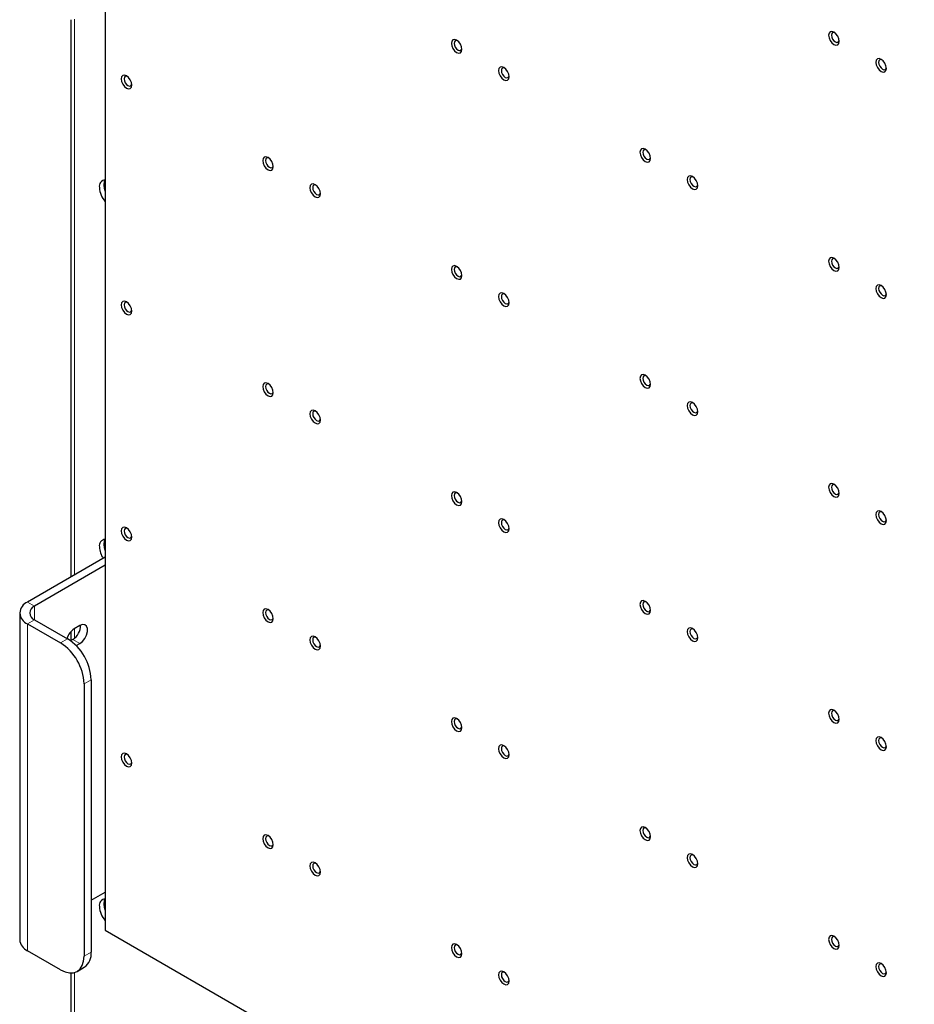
# Paper-space layout 'Blatt2' of a CAD drawing. Header units: millimetres. Extents: x 5 to 418, y 2 to 292.
# Tile 91 of 103: x 258 to 303, y 164 to 213. Entities that reach past the tile are written whole.
import ezdxf

# ---------------------------------------------------------------- set-up
doc = ezdxf.new("R2010")
doc.units = ezdxf.units.MM

psp = doc.layouts.new('Blatt2')

# ---------------------------------------------------------------- linework, layer by layer
at = {"color": 7, "linetype": 'Continuous', "lineweight": 25}
for p, q in [((262.2, 248.68), (262.2, 167.298)), ((260.473, 212.796), (260.473, 184.945)), ((262.2, 185.942), (258.311, 183.697)), ((262.2, 185.534), (258.664, 183.493)), ((257.92, 183.153), (257.92, 166.822)), ((258.311, 182.608), (259.961, 181.656)), ((258.664, 182.812), (260.314, 181.86)), ((260.473, 182.218), (260.473, 181.774)), ((260.927, 182.526), (260.644, 182.363)), ((260.574, 181.832), (260.459, 181.766)), ((260.741, 181.521), (260.927, 181.628)), ((261.139, 179.615), (261.139, 166.006)), ((261.493, 179.819), (261.493, 166.21)), ((261.493, 168.795), (262.2, 169.203)), ((262.2, 167.298), (310.637, 139.336)), ((259.961, 165.325), (258.311, 166.277)), ((260.794, 165.243), (261.148, 165.447)), ((260.473, 165.165), (260.473, 131.709))]:
    psp.add_line(p, q, dxfattribs=at)
at = {"color": 7, "linetype": 'Continuous', "lineweight": 18}
for p, q in [((260.668, 212.821), (260.668, 185.058)), ((258.664, 183.493), (258.311, 183.697)), ((258.664, 182.812), (258.664, 183.493)), ((258.664, 182.812), (258.311, 182.608)), ((258.311, 166.277), (258.311, 182.608)), ((260.668, 182.377), (260.668, 181.9)), ((259.961, 181.656), (260.314, 181.86)), ((260.574, 181.832), (260.927, 181.628)), ((261.493, 179.819), (261.139, 179.615)), ((261.139, 166.006), (261.493, 166.21)), ((260.668, 165.189), (260.668, 131.437))]:
    psp.add_line(p, q, dxfattribs=at)
at = {"color": 7, "linetype": 'Continuous', "lineweight": 25, "flags": 128}
for points in [[(298.881, 211.718), (298.861, 211.846), (298.803, 211.979), (298.717, 212.095), (298.616, 212.177), (298.515, 212.212), (298.428, 212.195), (298.371, 212.129), (298.351, 212.024), (298.371, 211.895), (298.428, 211.762), (298.515, 211.646), (298.616, 211.564), (298.717, 211.529), (298.803, 211.546), (298.861, 211.612), (298.881, 211.718)], [(298.654, 212.152), (298.612, 212.162), (298.549, 212.15), (298.507, 212.101), (298.492, 212.024), (298.507, 211.929), (298.549, 211.832), (298.612, 211.747), (298.687, 211.687), (298.761, 211.661), (298.824, 211.673), (298.866, 211.722), (298.878, 211.763)], [(280.025, 211.308), (280.005, 211.436), (279.947, 211.569), (279.861, 211.685), (279.76, 211.767), (279.658, 211.802), (279.572, 211.785), (279.515, 211.719), (279.495, 211.614), (279.515, 211.485), (279.572, 211.352), (279.658, 211.236), (279.76, 211.154), (279.861, 211.119), (279.947, 211.136), (280.005, 211.202), (280.025, 211.308)], [(279.798, 211.742), (279.756, 211.752), (279.693, 211.74), (279.651, 211.691), (279.636, 211.614), (279.651, 211.519), (279.693, 211.422), (279.756, 211.337), (279.831, 211.277), (279.905, 211.251), (279.968, 211.263), (280.01, 211.312), (280.022, 211.353)], [(301.238, 210.357), (301.218, 210.486), (301.161, 210.618), (301.074, 210.734), (300.973, 210.816), (300.872, 210.851), (300.786, 210.835), (300.728, 210.769), (300.708, 210.663), (300.728, 210.534), (300.786, 210.402), (300.872, 210.286), (300.973, 210.204), (301.074, 210.168), (301.161, 210.185), (301.218, 210.251), (301.238, 210.357)], [(301.011, 210.791), (300.969, 210.801), (300.906, 210.789), (300.864, 210.74), (300.849, 210.663), (300.864, 210.569), (300.906, 210.471), (300.969, 210.386), (301.044, 210.326), (301.118, 210.3), (301.181, 210.313), (301.223, 210.361), (301.235, 210.402)], [(282.382, 209.947), (282.362, 210.076), (282.304, 210.208), (282.218, 210.324), (282.117, 210.406), (282.015, 210.441), (281.929, 210.425), (281.872, 210.359), (281.852, 210.253), (281.872, 210.124), (281.929, 209.992), (282.015, 209.876), (282.117, 209.794), (282.218, 209.758), (282.304, 209.775), (282.362, 209.841), (282.382, 209.947)], [(282.155, 210.381), (282.113, 210.391), (282.05, 210.379), (282.008, 210.33), (281.993, 210.253), (282.008, 210.159), (282.05, 210.061), (282.113, 209.976), (282.188, 209.916), (282.262, 209.89), (282.325, 209.903), (282.367, 209.951), (282.379, 209.992)], [(263.526, 209.537), (263.506, 209.666), (263.448, 209.798), (263.362, 209.914), (263.261, 209.996), (263.159, 210.031), (263.073, 210.015), (263.016, 209.948), (262.995, 209.843), (263.016, 209.714), (263.073, 209.582), (263.159, 209.466), (263.261, 209.384), (263.362, 209.348), (263.448, 209.365), (263.506, 209.431), (263.526, 209.537)], [(263.299, 209.971), (263.257, 209.981), (263.194, 209.969), (263.152, 209.92), (263.137, 209.843), (263.152, 209.748), (263.194, 209.651), (263.257, 209.566), (263.331, 209.506), (263.406, 209.48), (263.469, 209.493), (263.511, 209.541), (263.523, 209.582)], [(289.453, 205.865), (289.433, 205.994), (289.375, 206.126), (289.289, 206.242), (289.188, 206.324), (289.086, 206.359), (289, 206.343), (288.943, 206.276), (288.923, 206.171), (288.943, 206.042), (289, 205.91), (289.086, 205.794), (289.188, 205.712), (289.289, 205.676), (289.375, 205.693), (289.433, 205.759), (289.453, 205.865)], [(289.226, 206.299), (289.184, 206.309), (289.121, 206.297), (289.079, 206.248), (289.064, 206.171), (289.079, 206.076), (289.121, 205.979), (289.184, 205.894), (289.259, 205.834), (289.333, 205.808), (289.396, 205.821), (289.438, 205.869), (289.45, 205.91)], [(270.597, 205.455), (270.577, 205.584), (270.519, 205.716), (270.433, 205.832), (270.332, 205.914), (270.23, 205.949), (270.144, 205.933), (270.087, 205.866), (270.067, 205.761), (270.087, 205.632), (270.144, 205.5), (270.23, 205.384), (270.332, 205.302), (270.433, 205.266), (270.519, 205.283), (270.577, 205.349), (270.597, 205.455)], [(270.37, 205.889), (270.328, 205.899), (270.265, 205.887), (270.223, 205.838), (270.208, 205.761), (270.223, 205.666), (270.265, 205.569), (270.328, 205.484), (270.402, 205.424), (270.477, 205.398), (270.54, 205.41), (270.582, 205.459), (270.594, 205.5)], [(262.141, 204.552), (262.163, 204.712), (262.198, 204.794)], [(291.81, 204.504), (291.79, 204.633), (291.732, 204.765), (291.646, 204.882), (291.545, 204.963), (291.443, 204.999), (291.357, 204.982), (291.3, 204.916), (291.28, 204.81), (291.3, 204.681), (291.357, 204.549), (291.443, 204.433), (291.545, 204.351), (291.646, 204.316), (291.732, 204.332), (291.79, 204.399), (291.81, 204.504)], [(291.583, 204.938), (291.541, 204.948), (291.478, 204.936), (291.436, 204.888), (291.421, 204.81), (291.436, 204.716), (291.478, 204.619), (291.541, 204.534), (291.616, 204.473), (291.69, 204.448), (291.753, 204.46), (291.795, 204.508), (291.807, 204.55)], [(262.2, 204.237), (262.163, 204.367), (262.141, 204.552)], [(272.954, 204.094), (272.934, 204.223), (272.876, 204.355), (272.79, 204.471), (272.689, 204.553), (272.587, 204.589), (272.501, 204.572), (272.444, 204.506), (272.424, 204.4), (272.444, 204.271), (272.501, 204.139), (272.587, 204.023), (272.689, 203.941), (272.79, 203.906), (272.876, 203.922), (272.934, 203.989), (272.954, 204.094)], [(272.727, 204.528), (272.685, 204.538), (272.622, 204.526), (272.58, 204.478), (272.565, 204.4), (272.58, 204.306), (272.622, 204.209), (272.685, 204.123), (272.759, 204.063), (272.834, 204.038), (272.897, 204.05), (272.939, 204.098), (272.951, 204.14)], [(298.881, 200.422), (298.861, 200.551), (298.803, 200.683), (298.717, 200.799), (298.616, 200.881), (298.515, 200.917), (298.428, 200.9), (298.371, 200.834), (298.351, 200.728), (298.371, 200.599), (298.428, 200.467), (298.515, 200.351), (298.616, 200.269), (298.717, 200.234), (298.803, 200.25), (298.861, 200.317), (298.881, 200.422)], [(298.654, 200.856), (298.612, 200.866), (298.549, 200.854), (298.507, 200.806), (298.492, 200.728), (298.507, 200.634), (298.549, 200.537), (298.612, 200.451), (298.687, 200.391), (298.761, 200.366), (298.824, 200.378), (298.866, 200.426), (298.878, 200.468)], [(280.025, 200.012), (280.005, 200.141), (279.947, 200.273), (279.861, 200.389), (279.76, 200.471), (279.658, 200.507), (279.572, 200.49), (279.515, 200.424), (279.495, 200.318), (279.515, 200.189), (279.572, 200.057), (279.658, 199.941), (279.76, 199.859), (279.861, 199.824), (279.947, 199.84), (280.005, 199.907), (280.025, 200.012)], [(279.798, 200.446), (279.756, 200.456), (279.693, 200.444), (279.651, 200.396), (279.636, 200.318), (279.651, 200.224), (279.693, 200.127), (279.756, 200.041), (279.831, 199.981), (279.905, 199.956), (279.968, 199.968), (280.01, 200.016), (280.022, 200.058)], [(301.238, 199.061), (301.218, 199.19), (301.161, 199.323), (301.074, 199.439), (300.973, 199.521), (300.872, 199.556), (300.786, 199.539), (300.728, 199.473), (300.708, 199.368), (300.728, 199.239), (300.786, 199.106), (300.872, 198.99), (300.973, 198.908), (301.074, 198.873), (301.161, 198.89), (301.218, 198.956), (301.238, 199.061)], [(301.011, 199.495), (300.969, 199.506), (300.906, 199.493), (300.864, 199.445), (300.849, 199.368), (300.864, 199.273), (300.906, 199.176), (300.969, 199.091), (301.044, 199.031), (301.118, 199.005), (301.181, 199.017), (301.223, 199.066), (301.235, 199.107)], [(282.382, 198.651), (282.362, 198.78), (282.304, 198.913), (282.218, 199.029), (282.117, 199.111), (282.015, 199.146), (281.929, 199.129), (281.872, 199.063), (281.852, 198.958), (281.872, 198.829), (281.929, 198.696), (282.015, 198.58), (282.117, 198.498), (282.218, 198.463), (282.304, 198.48), (282.362, 198.546), (282.382, 198.651)], [(282.155, 199.085), (282.113, 199.096), (282.05, 199.083), (282.008, 199.035), (281.993, 198.958), (282.008, 198.863), (282.05, 198.766), (282.113, 198.681), (282.188, 198.621), (282.262, 198.595), (282.325, 198.607), (282.367, 198.656), (282.379, 198.697)], [(263.526, 198.241), (263.506, 198.37), (263.448, 198.503), (263.362, 198.619), (263.261, 198.701), (263.159, 198.736), (263.073, 198.719), (263.016, 198.653), (262.995, 198.547), (263.016, 198.419), (263.073, 198.286), (263.159, 198.17), (263.261, 198.088), (263.362, 198.053), (263.448, 198.07), (263.506, 198.136), (263.526, 198.241)], [(263.299, 198.675), (263.257, 198.686), (263.194, 198.673), (263.152, 198.625), (263.137, 198.547), (263.152, 198.453), (263.194, 198.356), (263.257, 198.271), (263.331, 198.211), (263.406, 198.185), (263.469, 198.197), (263.511, 198.246), (263.523, 198.287)], [(289.453, 194.569), (289.433, 194.698), (289.375, 194.831), (289.289, 194.947), (289.188, 195.029), (289.086, 195.064), (289, 195.047), (288.943, 194.981), (288.923, 194.875), (288.943, 194.747), (289, 194.614), (289.086, 194.498), (289.188, 194.416), (289.289, 194.381), (289.375, 194.398), (289.433, 194.464), (289.453, 194.569)], [(289.226, 195.003), (289.184, 195.014), (289.121, 195.001), (289.079, 194.953), (289.064, 194.875), (289.079, 194.781), (289.121, 194.684), (289.184, 194.599), (289.259, 194.539), (289.333, 194.513), (289.396, 194.525), (289.438, 194.574), (289.45, 194.615)], [(270.597, 194.159), (270.577, 194.288), (270.519, 194.421), (270.433, 194.537), (270.332, 194.619), (270.23, 194.654), (270.144, 194.637), (270.087, 194.571), (270.067, 194.465), (270.087, 194.337), (270.144, 194.204), (270.23, 194.088), (270.332, 194.006), (270.433, 193.971), (270.519, 193.988), (270.577, 194.054), (270.597, 194.159)], [(270.37, 194.593), (270.328, 194.604), (270.265, 194.591), (270.223, 194.543), (270.208, 194.465), (270.223, 194.371), (270.265, 194.274), (270.328, 194.189), (270.402, 194.129), (270.477, 194.103), (270.54, 194.115), (270.582, 194.164), (270.594, 194.205)], [(291.81, 193.209), (291.79, 193.337), (291.732, 193.47), (291.646, 193.586), (291.545, 193.668), (291.443, 193.703), (291.357, 193.686), (291.3, 193.62), (291.28, 193.515), (291.3, 193.386), (291.357, 193.253), (291.443, 193.137), (291.545, 193.056), (291.646, 193.02), (291.732, 193.037), (291.79, 193.103), (291.81, 193.209)], [(291.583, 193.643), (291.541, 193.653), (291.478, 193.641), (291.436, 193.592), (291.421, 193.515), (291.436, 193.42), (291.478, 193.323), (291.541, 193.238), (291.616, 193.178), (291.69, 193.152), (291.753, 193.164), (291.795, 193.213), (291.807, 193.254)], [(272.954, 192.799), (272.934, 192.927), (272.876, 193.06), (272.79, 193.176), (272.689, 193.258), (272.587, 193.293), (272.501, 193.276), (272.444, 193.21), (272.424, 193.105), (272.444, 192.976), (272.501, 192.843), (272.587, 192.727), (272.689, 192.645), (272.79, 192.61), (272.876, 192.627), (272.934, 192.693), (272.954, 192.799)], [(272.727, 193.233), (272.685, 193.243), (272.622, 193.231), (272.58, 193.182), (272.565, 193.105), (272.58, 193.01), (272.622, 192.913), (272.685, 192.828), (272.759, 192.768), (272.834, 192.742), (272.897, 192.754), (272.939, 192.803), (272.951, 192.844)], [(298.881, 189.127), (298.861, 189.255), (298.803, 189.388), (298.717, 189.504), (298.616, 189.586), (298.515, 189.621), (298.428, 189.604), (298.371, 189.538), (298.351, 189.433), (298.371, 189.304), (298.428, 189.171), (298.515, 189.055), (298.616, 188.973), (298.717, 188.938), (298.803, 188.955), (298.861, 189.021), (298.881, 189.127)], [(298.654, 189.561), (298.612, 189.571), (298.549, 189.559), (298.507, 189.51), (298.492, 189.433), (298.507, 189.338), (298.549, 189.241), (298.612, 189.156), (298.687, 189.096), (298.761, 189.07), (298.824, 189.082), (298.866, 189.131), (298.878, 189.172)], [(280.025, 188.717), (280.005, 188.845), (279.947, 188.978), (279.861, 189.094), (279.76, 189.176), (279.658, 189.211), (279.572, 189.194), (279.515, 189.128), (279.495, 189.023), (279.515, 188.894), (279.572, 188.761), (279.658, 188.645), (279.76, 188.563), (279.861, 188.528), (279.947, 188.545), (280.005, 188.611), (280.025, 188.717)], [(279.798, 189.151), (279.756, 189.161), (279.693, 189.149), (279.651, 189.1), (279.636, 189.023), (279.651, 188.928), (279.693, 188.831), (279.756, 188.746), (279.831, 188.686), (279.905, 188.66), (279.968, 188.672), (280.01, 188.721), (280.022, 188.762)], [(301.238, 187.766), (301.218, 187.895), (301.161, 188.027), (301.074, 188.143), (300.973, 188.225), (300.872, 188.26), (300.786, 188.244), (300.728, 188.178), (300.708, 188.072), (300.728, 187.943), (300.786, 187.811), (300.872, 187.695), (300.973, 187.613), (301.074, 187.578), (301.161, 187.594), (301.218, 187.66), (301.238, 187.766)], [(301.011, 188.2), (300.969, 188.21), (300.906, 188.198), (300.864, 188.149), (300.849, 188.072), (300.864, 187.978), (300.906, 187.88), (300.969, 187.795), (301.044, 187.735), (301.118, 187.709), (301.181, 187.722), (301.223, 187.77), (301.235, 187.811)], [(282.382, 187.356), (282.362, 187.485), (282.304, 187.617), (282.218, 187.733), (282.117, 187.815), (282.015, 187.85), (281.929, 187.834), (281.872, 187.768), (281.852, 187.662), (281.872, 187.533), (281.929, 187.401), (282.015, 187.285), (282.117, 187.203), (282.218, 187.167), (282.304, 187.184), (282.362, 187.25), (282.382, 187.356)], [(282.155, 187.79), (282.113, 187.8), (282.05, 187.788), (282.008, 187.739), (281.993, 187.662), (282.008, 187.568), (282.05, 187.47), (282.113, 187.385), (282.188, 187.325), (282.262, 187.299), (282.325, 187.312), (282.367, 187.36), (282.379, 187.401)], [(263.526, 186.946), (263.506, 187.075), (263.448, 187.207), (263.362, 187.323), (263.261, 187.405), (263.159, 187.44), (263.073, 187.424), (263.016, 187.358), (262.995, 187.252), (263.016, 187.123), (263.073, 186.991), (263.159, 186.875), (263.261, 186.793), (263.362, 186.757), (263.448, 186.774), (263.506, 186.84), (263.526, 186.946)], [(263.299, 187.38), (263.257, 187.39), (263.194, 187.378), (263.152, 187.329), (263.137, 187.252), (263.152, 187.158), (263.194, 187.06), (263.257, 186.975), (263.331, 186.915), (263.406, 186.889), (263.469, 186.902), (263.511, 186.95), (263.523, 186.991)], [(262.141, 186.588), (262.163, 186.748), (262.198, 186.83)], [(262.2, 186.273), (262.163, 186.403), (262.141, 186.588)], [(289.453, 183.274), (289.433, 183.403), (289.375, 183.535), (289.289, 183.651), (289.188, 183.733), (289.086, 183.768), (289, 183.752), (288.943, 183.686), (288.923, 183.58), (288.943, 183.451), (289, 183.319), (289.086, 183.203), (289.188, 183.121), (289.289, 183.085), (289.375, 183.102), (289.433, 183.168), (289.453, 183.274)], [(289.226, 183.708), (289.184, 183.718), (289.121, 183.706), (289.079, 183.657), (289.064, 183.58), (289.079, 183.486), (289.121, 183.388), (289.184, 183.303), (289.259, 183.243), (289.333, 183.217), (289.396, 183.23), (289.438, 183.278), (289.45, 183.319)], [(270.597, 182.864), (270.577, 182.993), (270.519, 183.125), (270.433, 183.241), (270.332, 183.323), (270.23, 183.358), (270.144, 183.342), (270.087, 183.275), (270.067, 183.17), (270.087, 183.041), (270.144, 182.909), (270.23, 182.793), (270.332, 182.711), (270.433, 182.675), (270.519, 182.692), (270.577, 182.758), (270.597, 182.864)], [(270.37, 183.298), (270.328, 183.308), (270.265, 183.296), (270.223, 183.247), (270.208, 183.17), (270.223, 183.075), (270.265, 182.978), (270.328, 182.893), (270.402, 182.833), (270.477, 182.807), (270.54, 182.82), (270.582, 182.868), (270.594, 182.909)], [(260.927, 181.628), (261.06, 181.732), (261.177, 181.877), (261.264, 182.047), (261.31, 182.22), (261.31, 182.376), (261.264, 182.496), (261.177, 182.566), (261.06, 182.576), (260.927, 182.526)], [(291.81, 181.913), (291.79, 182.042), (291.732, 182.175), (291.646, 182.291), (291.545, 182.372), (291.443, 182.408), (291.357, 182.391), (291.3, 182.325), (291.28, 182.219), (291.3, 182.09), (291.357, 181.958), (291.443, 181.842), (291.545, 181.76), (291.646, 181.725), (291.732, 181.741), (291.79, 181.808), (291.81, 181.913)], [(291.583, 182.347), (291.541, 182.357), (291.478, 182.345), (291.436, 182.297), (291.421, 182.219), (291.436, 182.125), (291.478, 182.028), (291.541, 181.943), (291.616, 181.882), (291.69, 181.857), (291.753, 181.869), (291.795, 181.917), (291.807, 181.959)], [(272.954, 181.503), (272.934, 181.632), (272.876, 181.764), (272.79, 181.881), (272.689, 181.962), (272.587, 181.998), (272.501, 181.981), (272.444, 181.915), (272.424, 181.809), (272.444, 181.68), (272.501, 181.548), (272.587, 181.432), (272.689, 181.35), (272.79, 181.315), (272.876, 181.331), (272.934, 181.398), (272.954, 181.503)], [(272.727, 181.937), (272.685, 181.947), (272.622, 181.935), (272.58, 181.887), (272.565, 181.809), (272.58, 181.715), (272.622, 181.618), (272.685, 181.533), (272.759, 181.472), (272.834, 181.447), (272.897, 181.459), (272.939, 181.507), (272.951, 181.549)], [(298.881, 177.831), (298.861, 177.96), (298.803, 178.092), (298.717, 178.209), (298.616, 178.29), (298.515, 178.326), (298.428, 178.309), (298.371, 178.243), (298.351, 178.137), (298.371, 178.008), (298.428, 177.876), (298.515, 177.76), (298.616, 177.678), (298.717, 177.643), (298.803, 177.659), (298.861, 177.726), (298.881, 177.831)], [(298.654, 178.265), (298.612, 178.275), (298.549, 178.263), (298.507, 178.215), (298.492, 178.137), (298.507, 178.043), (298.549, 177.946), (298.612, 177.861), (298.687, 177.8), (298.761, 177.775), (298.824, 177.787), (298.866, 177.835), (298.878, 177.877)], [(280.025, 177.421), (280.005, 177.55), (279.947, 177.682), (279.861, 177.798), (279.76, 177.88), (279.658, 177.916), (279.572, 177.899), (279.515, 177.833), (279.495, 177.727), (279.515, 177.598), (279.572, 177.466), (279.658, 177.35), (279.76, 177.268), (279.861, 177.233), (279.947, 177.249), (280.005, 177.316), (280.025, 177.421)], [(279.798, 177.855), (279.756, 177.865), (279.693, 177.853), (279.651, 177.805), (279.636, 177.727), (279.651, 177.633), (279.693, 177.536), (279.756, 177.45), (279.831, 177.39), (279.905, 177.365), (279.968, 177.377), (280.01, 177.425), (280.022, 177.467)], [(301.238, 176.47), (301.218, 176.599), (301.161, 176.732), (301.074, 176.848), (300.973, 176.93), (300.872, 176.965), (300.786, 176.948), (300.728, 176.882), (300.708, 176.777), (300.728, 176.648), (300.786, 176.515), (300.872, 176.399), (300.973, 176.317), (301.074, 176.282), (301.161, 176.299), (301.218, 176.365), (301.238, 176.47)], [(301.011, 176.905), (300.969, 176.915), (300.906, 176.902), (300.864, 176.854), (300.849, 176.777), (300.864, 176.682), (300.906, 176.585), (300.969, 176.5), (301.044, 176.44), (301.118, 176.414), (301.181, 176.426), (301.223, 176.475), (301.235, 176.516)], [(263.526, 175.65), (263.506, 175.779), (263.448, 175.912), (263.362, 176.028), (263.261, 176.11), (263.159, 176.145), (263.073, 176.128), (263.016, 176.062), (262.995, 175.957), (263.016, 175.828), (263.073, 175.695), (263.159, 175.579), (263.261, 175.497), (263.362, 175.462), (263.448, 175.479), (263.506, 175.545), (263.526, 175.65)], [(282.382, 176.06), (282.362, 176.189), (282.304, 176.322), (282.218, 176.438), (282.117, 176.52), (282.015, 176.555), (281.929, 176.538), (281.872, 176.472), (281.852, 176.367), (281.872, 176.238), (281.929, 176.105), (282.015, 175.989), (282.117, 175.907), (282.218, 175.872), (282.304, 175.889), (282.362, 175.955), (282.382, 176.06)], [(282.155, 176.494), (282.113, 176.505), (282.05, 176.492), (282.008, 176.444), (281.993, 176.367), (282.008, 176.272), (282.05, 176.175), (282.113, 176.09), (282.188, 176.03), (282.262, 176.004), (282.325, 176.016), (282.367, 176.065), (282.379, 176.106)], [(263.299, 176.084), (263.257, 176.095), (263.194, 176.082), (263.152, 176.034), (263.137, 175.957), (263.152, 175.862), (263.194, 175.765), (263.257, 175.68), (263.331, 175.62), (263.406, 175.594), (263.469, 175.606), (263.511, 175.655), (263.523, 175.696)], [(289.453, 171.978), (289.433, 172.107), (289.375, 172.24), (289.289, 172.356), (289.188, 172.438), (289.086, 172.473), (289, 172.456), (288.943, 172.39), (288.923, 172.285), (288.943, 172.156), (289, 172.023), (289.086, 171.907), (289.188, 171.825), (289.289, 171.79), (289.375, 171.807), (289.433, 171.873), (289.453, 171.978)], [(289.226, 172.412), (289.184, 172.423), (289.121, 172.41), (289.079, 172.362), (289.064, 172.285), (289.079, 172.19), (289.121, 172.093), (289.184, 172.008), (289.259, 171.948), (289.333, 171.922), (289.396, 171.934), (289.438, 171.983), (289.45, 172.024)], [(270.597, 171.568), (270.577, 171.697), (270.519, 171.83), (270.433, 171.946), (270.332, 172.028), (270.23, 172.063), (270.144, 172.046), (270.087, 171.98), (270.067, 171.874), (270.087, 171.746), (270.144, 171.613), (270.23, 171.497), (270.332, 171.415), (270.433, 171.38), (270.519, 171.397), (270.577, 171.463), (270.597, 171.568)], [(270.37, 172.002), (270.328, 172.013), (270.265, 172), (270.223, 171.952), (270.208, 171.874), (270.223, 171.78), (270.265, 171.683), (270.328, 171.598), (270.402, 171.538), (270.477, 171.512), (270.54, 171.524), (270.582, 171.573), (270.594, 171.614)], [(291.81, 170.618), (291.79, 170.746), (291.732, 170.879), (291.646, 170.995), (291.545, 171.077), (291.443, 171.112), (291.357, 171.096), (291.3, 171.029), (291.28, 170.924), (291.3, 170.795), (291.357, 170.662), (291.443, 170.546), (291.545, 170.465), (291.646, 170.429), (291.732, 170.446), (291.79, 170.512), (291.81, 170.618)], [(291.583, 171.052), (291.541, 171.062), (291.478, 171.05), (291.436, 171.001), (291.421, 170.924), (291.436, 170.829), (291.478, 170.732), (291.541, 170.647), (291.616, 170.587), (291.69, 170.561), (291.753, 170.573), (291.795, 170.622), (291.807, 170.663)], [(272.954, 170.208), (272.934, 170.336), (272.876, 170.469), (272.79, 170.585), (272.689, 170.667), (272.587, 170.702), (272.501, 170.685), (272.444, 170.619), (272.424, 170.514), (272.444, 170.385), (272.501, 170.252), (272.587, 170.136), (272.689, 170.055), (272.79, 170.019), (272.876, 170.036), (272.934, 170.102), (272.954, 170.208)], [(272.727, 170.642), (272.685, 170.652), (272.622, 170.64), (272.58, 170.591), (272.565, 170.514), (272.58, 170.419), (272.622, 170.322), (272.685, 170.237), (272.759, 170.177), (272.834, 170.151), (272.897, 170.163), (272.939, 170.212), (272.951, 170.253)], [(262.141, 168.624), (262.163, 168.784), (262.198, 168.866)], [(262.2, 168.309), (262.163, 168.439), (262.141, 168.624)], [(298.881, 166.536), (298.861, 166.664), (298.803, 166.797), (298.717, 166.913), (298.616, 166.995), (298.515, 167.03), (298.428, 167.013), (298.371, 166.947), (298.351, 166.842), (298.371, 166.713), (298.428, 166.58), (298.515, 166.464), (298.616, 166.383), (298.717, 166.347), (298.803, 166.364), (298.861, 166.43), (298.881, 166.536)], [(298.654, 166.97), (298.612, 166.98), (298.549, 166.968), (298.507, 166.919), (298.492, 166.842), (298.507, 166.747), (298.549, 166.65), (298.612, 166.565), (298.687, 166.505), (298.761, 166.479), (298.824, 166.491), (298.866, 166.54), (298.878, 166.581)], [(280.025, 166.126), (280.005, 166.254), (279.947, 166.387), (279.861, 166.503), (279.76, 166.585), (279.658, 166.62), (279.572, 166.603), (279.515, 166.537), (279.495, 166.432), (279.515, 166.303), (279.572, 166.17), (279.658, 166.054), (279.76, 165.972), (279.861, 165.937), (279.947, 165.954), (280.005, 166.02), (280.025, 166.126)], [(279.798, 166.56), (279.756, 166.57), (279.693, 166.558), (279.651, 166.509), (279.636, 166.432), (279.651, 166.337), (279.693, 166.24), (279.756, 166.155), (279.831, 166.095), (279.905, 166.069), (279.968, 166.081), (280.01, 166.13), (280.022, 166.171)], [(259.961, 165.325), (260.191, 165.218), (260.412, 165.168), (260.616, 165.176), (260.794, 165.243), (260.941, 165.364), (261.05, 165.537), (261.117, 165.753), (261.139, 166.006)], [(301.238, 165.175), (301.218, 165.304), (301.161, 165.436), (301.074, 165.552), (300.973, 165.634), (300.872, 165.669), (300.786, 165.653), (300.728, 165.587), (300.708, 165.481), (300.728, 165.352), (300.786, 165.22), (300.872, 165.104), (300.973, 165.022), (301.074, 164.987), (301.161, 165.003), (301.218, 165.069), (301.238, 165.175)], [(301.011, 165.609), (300.969, 165.619), (300.906, 165.607), (300.864, 165.558), (300.849, 165.481), (300.864, 165.387), (300.906, 165.289), (300.969, 165.204), (301.044, 165.144), (301.118, 165.118), (301.181, 165.131), (301.223, 165.179), (301.235, 165.221)], [(282.382, 164.765), (282.362, 164.894), (282.304, 165.026), (282.218, 165.142), (282.117, 165.224), (282.015, 165.259), (281.929, 165.243), (281.872, 165.177), (281.852, 165.071), (281.872, 164.942), (281.929, 164.81), (282.015, 164.694), (282.117, 164.612), (282.218, 164.577), (282.304, 164.593), (282.362, 164.659), (282.382, 164.765)], [(282.155, 165.199), (282.113, 165.209), (282.05, 165.197), (282.008, 165.148), (281.993, 165.071), (282.008, 164.977), (282.05, 164.879), (282.113, 164.794), (282.188, 164.734), (282.262, 164.708), (282.325, 164.721), (282.367, 164.769), (282.379, 164.81)]]:
    psp.add_lwpolyline(points, dxfattribs=at)
at = {"color": 7, "linetype": 'Continuous', "lineweight": 25}
for centre, radius, start, end in [((262.223, 204.472), 0.323, 94.5585, 190.1062), ((263.067, 204.472), 1.164, 182.7928, 221.7902), ((262.223, 186.508), 0.323, 94.5585, 190.1062), ((263.04, 186.503), 1.136, 182.5974, 213.3347), ((258.517, 183.153), 0.582, 110.7834, 249.2166), ((258.794, 183.153), 0.364, 110.7834, 249.2166), ((260.138, 182.53), 0.823, 301.9371, 0.9544), ((261.115, 181.638), 0.864, 123.0243, 163.959), ((258.581, 179.498), 2.561, 2.6055, 57.3945), ((258.934, 179.702), 2.561, 2.6055, 57.3945), ((262.223, 168.545), 0.323, 94.5585, 190.1062), ((263.067, 168.545), 1.164, 182.7928, 221.7902), ((258.588, 166.888), 0.671, 185.6948, 245.6253), ((260.7, 166.109), 0.799, 304.0564, 7.2558)]:
    psp.add_arc(centre, radius, start, end, dxfattribs=at)

doc.saveas('drawing.dxf')
